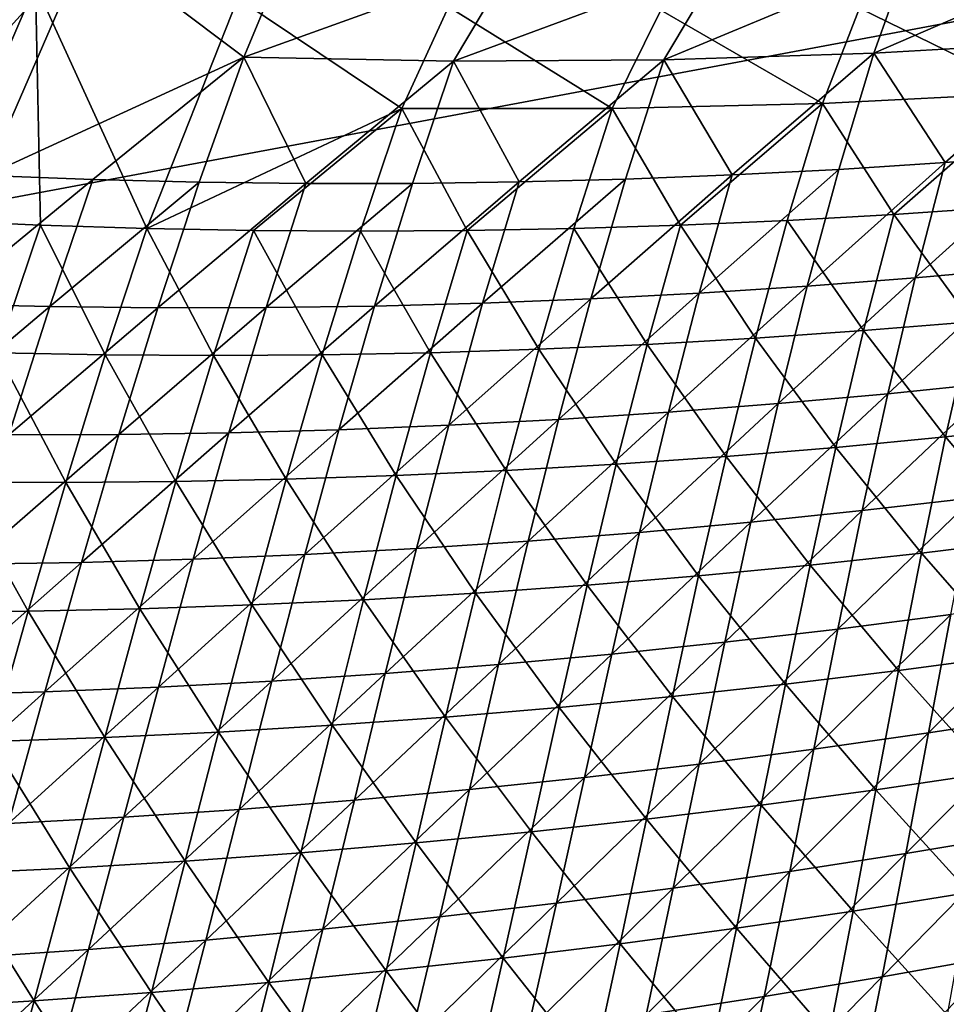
# Model space of a CAD drawing. Header units: metres. Extents: x 0 to 1400, y -1400 to 0.
# Tile 70 of 256: x 633 to 688, y -1247 to -1188. Entities that reach past the tile are written whole.
import ezdxf

# ---------------------------------------------------------------- set-up
doc = ezdxf.new("R2010")
doc.units = ezdxf.units.M

msp = doc.modelspace()

# ---------------------------------------------------------------- linework, layer by layer
at = {"layer": 'None'}
for points in [[(637.219788, -1183.669922, -474.702209), (624.700806, -1182.596191, -474.94693), (624.751099, -1197.418945, -422.023865)], [(637.219788, -1183.669922, -474.702209), (624.751099, -1197.418945, -422.023865), (631.109619, -1197.737915, -422.050537)], [(646.496033, -1190.663086, -450.476074), (637.219788, -1183.669922, -474.702209), (631.109619, -1197.737915, -422.050537)], [(649.115967, -1184.38562, -474.466675), (637.219788, -1183.669922, -474.702209), (646.496033, -1190.663086, -450.476074)], [(698.441895, -1184.223389, -473.470703), (684.165466, -1190.407349, -450.607849), (696.718384, -1189.687988, -450.652222)], [(698.441895, -1184.223389, -473.470703), (686.191467, -1184.732178, -473.719788), (684.165466, -1190.407349, -450.607849)], [(662.64801, -1184.841675, -474.195862), (649.115967, -1184.38562, -474.466675), (646.496033, -1190.663086, -450.476074)], [(662.64801, -1184.841675, -474.195862), (646.496033, -1190.663086, -450.476074), (659.047241, -1190.896118, -450.519684)], [(675.108215, -1184.92627, -473.944489), (662.64801, -1184.841675, -474.195862), (659.047241, -1190.896118, -450.519684)], [(686.191467, -1184.732178, -473.719788), (671.606079, -1190.810425, -450.563629), (684.165466, -1190.407349, -450.607849)], [(686.191467, -1184.732178, -473.719788), (675.108215, -1184.92627, -473.944489), (671.606079, -1190.810425, -450.563629)], [(621.393494, -1185.160156, -475.821442), (634.052368, -1186.331177, -475.555298), (627.975708, -1200.412109, -422.933868)], [(675.108215, -1184.92627, -473.944489), (659.047241, -1190.896118, -450.519684), (671.606079, -1190.810425, -450.563629)], [(634.052368, -1186.331177, -475.555298), (634.343994, -1200.695313, -422.950439), (627.975708, -1200.412109, -422.933868)], [(634.343994, -1200.695313, -422.950439), (634.052368, -1186.331177, -475.555298), (640.716858, -1200.897827, -422.96701)], [(634.052368, -1186.331177, -475.555298), (646.138245, -1187.136719, -475.297882), (640.716858, -1200.897827, -422.96701)], [(640.716858, -1200.897827, -422.96701), (646.138245, -1187.136719, -475.297882), (655.948486, -1193.721069, -451.34903)], [(646.138245, -1187.136719, -475.297882), (658.730835, -1187.653809, -475.026855), (655.948486, -1193.721069, -451.34903)], [(683.316284, -1187.721924, -474.491577), (701.349304, -1186.984131, -474.095917), (693.660706, -1192.796265, -451.415649)], [(655.948486, -1193.721069, -451.34903), (658.730835, -1187.653809, -475.026855), (668.521179, -1193.730225, -451.371521)], [(658.730835, -1187.653809, -475.026855), (671.4375, -1187.843994, -474.751038), (668.521179, -1193.730225, -451.371521)], [(671.4375, -1187.843994, -474.751038), (683.316284, -1187.721924, -474.491577), (681.094604, -1193.421875, -451.393738)], [(681.094604, -1193.421875, -451.393738), (683.316284, -1187.721924, -474.491577), (693.660706, -1192.796265, -451.415649)], [(668.521179, -1193.730225, -451.371521), (671.4375, -1187.843994, -474.751038), (681.094604, -1193.421875, -451.393738)], [(696.718384, -1189.687988, -450.652222), (684.165466, -1190.407349, -450.607849), (688.437744, -1196.960938, -422.297089)], [(694.802246, -1196.473145, -422.324951), (696.718384, -1189.687988, -450.652222), (688.437744, -1196.960938, -422.297089)], [(631.109619, -1197.737915, -422.050537), (637.4729, -1197.97522, -422.077393), (646.496033, -1190.663086, -450.476074)], [(637.4729, -1197.97522, -422.077393), (643.839905, -1198.131226, -422.104431), (646.496033, -1190.663086, -450.476074)], [(646.496033, -1190.663086, -450.476074), (643.839905, -1198.131226, -422.104431), (650.209778, -1198.206055, -422.131592)], [(659.047241, -1190.896118, -450.519684), (646.496033, -1190.663086, -450.476074), (650.209778, -1198.206055, -422.131592)], [(684.165466, -1190.407349, -450.607849), (671.606079, -1190.810425, -450.563629), (675.69928, -1197.697266, -422.241547)], [(675.69928, -1197.697266, -422.241547), (682.069763, -1197.369141, -422.269287), (684.165466, -1190.407349, -450.607849)], [(684.165466, -1190.407349, -450.607849), (682.069763, -1197.369141, -422.269287), (688.437744, -1196.960938, -422.297089)], [(650.209778, -1198.206055, -422.131592), (656.581543, -1198.199829, -422.158905), (659.047241, -1190.896118, -450.519684)], [(659.047241, -1190.896118, -450.519684), (656.581543, -1198.199829, -422.158905), (662.954285, -1198.112793, -422.18634)], [(671.606079, -1190.810425, -450.563629), (659.047241, -1190.896118, -450.519684), (662.954285, -1198.112793, -422.18634)], [(662.954285, -1198.112793, -422.18634), (669.327148, -1197.94519, -422.213898), (671.606079, -1190.810425, -450.563629)], [(671.606079, -1190.810425, -450.563629), (669.327148, -1197.94519, -422.213898), (675.69928, -1197.697266, -422.241547)], [(685.365356, -1200.062012, -423.082672), (681.094604, -1193.421875, -451.393738), (693.660706, -1192.796265, -451.415649)], [(691.736572, -1199.62146, -423.09906), (685.365356, -1200.062012, -423.082672), (693.660706, -1192.796265, -451.415649)], [(672.612305, -1200.702637, -423.049774), (668.521179, -1193.730225, -451.371521), (681.094604, -1193.421875, -451.393738)], [(678.990234, -1200.422363, -423.066254), (672.612305, -1200.702637, -423.049774), (681.094604, -1193.421875, -451.393738)], [(685.365356, -1200.062012, -423.082672), (678.990234, -1200.422363, -423.066254), (681.094604, -1193.421875, -451.393738)], [(647.093201, -1201.019775, -422.983582), (640.716858, -1200.897827, -422.96701), (655.948486, -1193.721069, -451.34903)], [(653.471924, -1201.061157, -423.000153), (647.093201, -1201.019775, -422.983582), (655.948486, -1193.721069, -451.34903)], [(659.852051, -1201.021973, -423.016724), (653.471924, -1201.061157, -423.000153), (655.948486, -1193.721069, -451.34903)], [(659.852051, -1201.021973, -423.016724), (655.948486, -1193.721069, -451.34903), (668.521179, -1193.730225, -451.371521)], [(666.232544, -1200.902466, -423.033264), (659.852051, -1201.021973, -423.016724), (668.521179, -1193.730225, -451.371521)], [(672.612305, -1200.702637, -423.049774), (666.232544, -1200.902466, -423.033264), (668.521179, -1193.730225, -451.371521)], [(694.802246, -1196.473145, -422.324951), (686.638306, -1203.847656, -394.026001), (693.094116, -1203.267822, -394.058533)], [(686.638306, -1203.847656, -394.026001), (694.802246, -1196.473145, -422.324951), (688.437744, -1196.960938, -422.297089)], [(688.437744, -1196.960938, -422.297089), (682.069763, -1197.369141, -422.269287), (680.177917, -1204.347046, -393.99353)], [(680.177917, -1204.347046, -393.99353), (686.638306, -1203.847656, -394.026001), (688.437744, -1196.960938, -422.297089)], [(628.437012, -1205.411621, -393.737488), (637.4729, -1197.97522, -422.077393), (631.109619, -1197.737915, -422.050537)], [(675.69928, -1197.697266, -422.241547), (669.327148, -1197.94519, -422.213898), (667.246948, -1205.103149, -393.928772)], [(675.69928, -1197.697266, -422.241547), (667.246948, -1205.103149, -393.928772), (673.713806, -1204.765625, -393.96109)], [(682.069763, -1197.369141, -422.269287), (673.713806, -1204.765625, -393.96109), (680.177917, -1204.347046, -393.99353)], [(682.069763, -1197.369141, -422.269287), (675.69928, -1197.697266, -422.241547), (673.713806, -1204.765625, -393.96109)], [(628.437012, -1205.411621, -393.737488), (634.901733, -1205.565918, -393.768982), (637.4729, -1197.97522, -422.077393)], [(634.901733, -1205.565918, -393.768982), (643.839905, -1198.131226, -422.104431), (637.4729, -1197.97522, -422.077393)], [(643.839905, -1198.131226, -422.104431), (634.901733, -1205.565918, -393.768982), (641.369202, -1205.637695, -393.800629)], [(650.209778, -1198.206055, -422.131592), (643.839905, -1198.131226, -422.104431), (641.369202, -1205.637695, -393.800629)], [(641.369202, -1205.637695, -393.800629), (647.838379, -1205.626953, -393.832458), (650.209778, -1198.206055, -422.131592)], [(656.581543, -1198.199829, -422.158905), (647.838379, -1205.626953, -393.832458), (654.308289, -1205.53418, -393.864441)], [(647.838379, -1205.626953, -393.832458), (656.581543, -1198.199829, -422.158905), (650.209778, -1198.206055, -422.131592)], [(662.954285, -1198.112793, -422.18634), (656.581543, -1198.199829, -422.158905), (654.308289, -1205.53418, -393.864441)], [(654.308289, -1205.53418, -393.864441), (660.778137, -1205.359497, -393.896545), (662.954285, -1198.112793, -422.18634)], [(669.327148, -1197.94519, -422.213898), (660.778137, -1205.359497, -393.896545), (667.246948, -1205.103149, -393.928772)], [(660.778137, -1205.359497, -393.896545), (669.327148, -1197.94519, -422.213898), (662.954285, -1198.112793, -422.18634)], [(683.551819, -1207.001831, -394.771271), (678.990234, -1200.422363, -423.066254), (685.365356, -1200.062012, -423.082672)], [(690.015076, -1206.469727, -394.79245), (683.551819, -1207.001831, -394.771271), (685.365356, -1200.062012, -423.082672)], [(690.015076, -1206.469727, -394.79245), (685.365356, -1200.062012, -423.082672), (691.736572, -1199.62146, -423.09906)], [(627.975708, -1200.412109, -422.933868), (634.343994, -1200.695313, -422.950439), (631.751221, -1208.335083, -394.603638)], [(634.343994, -1200.695313, -422.950439), (638.225342, -1208.453857, -394.624329), (631.751221, -1208.335083, -394.603638)], [(638.225342, -1208.453857, -394.624329), (634.343994, -1200.695313, -422.950439), (640.716858, -1200.897827, -422.96701)], [(670.610901, -1207.82312, -394.729004), (666.232544, -1200.902466, -423.033264), (672.612305, -1200.702637, -423.049774)], [(677.083374, -1207.452881, -394.750122), (670.610901, -1207.82312, -394.729004), (672.612305, -1200.702637, -423.049774)], [(677.083374, -1207.452881, -394.750122), (672.612305, -1200.702637, -423.049774), (678.990234, -1200.422363, -423.066254)], [(683.551819, -1207.001831, -394.771271), (677.083374, -1207.452881, -394.750122), (678.990234, -1200.422363, -423.066254)], [(644.701904, -1208.490845, -394.645111), (638.225342, -1208.453857, -394.624329), (640.716858, -1200.897827, -422.96701)], [(644.701904, -1208.490845, -394.645111), (640.716858, -1200.897827, -422.96701), (647.093201, -1201.019775, -422.983582)], [(651.179871, -1208.446167, -394.665985), (644.701904, -1208.490845, -394.645111), (647.093201, -1201.019775, -422.983582)], [(651.179871, -1208.446167, -394.665985), (647.093201, -1201.019775, -422.983582), (653.471924, -1201.061157, -423.000153)], [(657.65802, -1208.319824, -394.686951), (651.179871, -1208.446167, -394.665985), (653.471924, -1201.061157, -423.000153)], [(657.65802, -1208.319824, -394.686951), (653.471924, -1201.061157, -423.000153), (659.852051, -1201.021973, -423.016724)], [(664.135437, -1208.112061, -394.707947), (657.65802, -1208.319824, -394.686951), (659.852051, -1201.021973, -423.016724)], [(664.135437, -1208.112061, -394.707947), (659.852051, -1201.021973, -423.016724), (666.232544, -1200.902466, -423.033264)], [(670.610901, -1207.82312, -394.729004), (664.135437, -1208.112061, -394.707947), (666.232544, -1200.902466, -423.033264)], [(693.094116, -1203.267822, -394.058533), (686.638306, -1203.847656, -394.026001), (684.998596, -1210.773926, -365.803162)], [(691.547791, -1210.099365, -365.839539), (693.094116, -1203.267822, -394.058533), (684.998596, -1210.773926, -365.803162)], [(686.638306, -1203.847656, -394.026001), (678.44342, -1211.367432, -365.766846), (684.998596, -1210.773926, -365.803162)], [(678.44342, -1211.367432, -365.766846), (686.638306, -1203.847656, -394.026001), (680.177917, -1204.347046, -393.99353)], [(673.713806, -1204.765625, -393.96109), (665.318787, -1212.309692, -365.694458), (671.883179, -1211.879395, -365.730621)], [(673.713806, -1204.765625, -393.96109), (667.246948, -1205.103149, -393.928772), (665.318787, -1212.309692, -365.694458)], [(680.177917, -1204.347046, -393.99353), (673.713806, -1204.765625, -393.96109), (671.883179, -1211.879395, -365.730621)], [(671.883179, -1211.879395, -365.730621), (678.44342, -1211.367432, -365.766846), (680.177917, -1204.347046, -393.99353)], [(625.895813, -1213.15332, -365.480286), (634.901733, -1205.565918, -393.768982), (628.437012, -1205.411621, -393.737488)], [(660.778137, -1205.359497, -393.896545), (652.181091, -1212.923218, -365.622498), (658.751099, -1212.657715, -365.658417)], [(652.181091, -1212.923218, -365.622498), (660.778137, -1205.359497, -393.896545), (654.308289, -1205.53418, -393.864441)], [(667.246948, -1205.103149, -393.928772), (660.778137, -1205.359497, -393.896545), (658.751099, -1212.657715, -365.658417)], [(667.246948, -1205.103149, -393.928772), (658.751099, -1212.657715, -365.658417), (665.318787, -1212.309692, -365.694458)], [(634.901733, -1205.565918, -393.768982), (625.895813, -1213.15332, -365.480286), (632.466003, -1213.221313, -365.515594)], [(641.369202, -1205.637695, -393.800629), (634.901733, -1205.565918, -393.768982), (632.466003, -1213.221313, -365.515594)], [(632.466003, -1213.221313, -365.515594), (639.037598, -1213.205322, -365.551056), (641.369202, -1205.637695, -393.800629)], [(647.838379, -1205.626953, -393.832458), (639.037598, -1213.205322, -365.551056), (645.609619, -1213.105957, -365.5867)], [(639.037598, -1213.205322, -365.551056), (647.838379, -1205.626953, -393.832458), (641.369202, -1205.637695, -393.800629)], [(654.308289, -1205.53418, -393.864441), (647.838379, -1205.626953, -393.832458), (645.609619, -1213.105957, -365.5867)], [(645.609619, -1213.105957, -365.5867), (652.181091, -1212.923218, -365.622498), (654.308289, -1205.53418, -393.864441)], [(688.453796, -1213.356323, -366.53125), (683.551819, -1207.001831, -394.771271), (690.015076, -1206.469727, -394.79245)], [(695.003601, -1212.648804, -366.556488), (688.453796, -1213.356323, -366.53125), (690.015076, -1206.469727, -394.79245)], [(681.896179, -1213.982666, -366.506104), (677.083374, -1207.452881, -394.750122), (683.551819, -1207.001831, -394.771271)], [(688.453796, -1213.356323, -366.53125), (681.896179, -1213.982666, -366.506104), (683.551819, -1207.001831, -394.771271)], [(675.33197, -1214.527466, -366.481079), (670.610901, -1207.82312, -394.729004), (677.083374, -1207.452881, -394.750122)], [(681.896179, -1213.982666, -366.506104), (675.33197, -1214.527466, -366.481079), (677.083374, -1207.452881, -394.750122)], [(631.751221, -1208.335083, -394.603638), (635.869507, -1216.072876, -366.33371), (629.2901, -1216.041016, -366.309723)], [(631.751221, -1208.335083, -394.603638), (638.225342, -1208.453857, -394.624329), (635.869507, -1216.072876, -366.33371)], [(655.610474, -1215.670776, -366.406738), (651.179871, -1208.446167, -394.665985), (657.65802, -1208.319824, -394.686951)], [(662.187927, -1215.371704, -366.431366), (655.610474, -1215.670776, -366.406738), (657.65802, -1208.319824, -394.686951)], [(662.187927, -1215.371704, -366.431366), (657.65802, -1208.319824, -394.686951), (664.135437, -1208.112061, -394.707947)], [(668.762146, -1214.990601, -366.456177), (662.187927, -1215.371704, -366.431366), (664.135437, -1208.112061, -394.707947)], [(668.762146, -1214.990601, -366.456177), (664.135437, -1208.112061, -394.707947), (670.610901, -1207.82312, -394.729004)], [(675.33197, -1214.527466, -366.481079), (668.762146, -1214.990601, -366.456177), (670.610901, -1207.82312, -394.729004)], [(638.225342, -1208.453857, -394.624329), (642.450073, -1216.021606, -366.35791), (635.869507, -1216.072876, -366.33371)], [(642.450073, -1216.021606, -366.35791), (638.225342, -1208.453857, -394.624329), (644.701904, -1208.490845, -394.645111)], [(649.030762, -1215.887451, -366.382233), (642.450073, -1216.021606, -366.35791), (644.701904, -1208.490845, -394.645111)], [(649.030762, -1215.887451, -366.382233), (644.701904, -1208.490845, -394.645111), (651.179871, -1208.446167, -394.665985)], [(655.610474, -1215.670776, -366.406738), (649.030762, -1215.887451, -366.382233), (651.179871, -1208.446167, -394.665985)], [(691.547791, -1210.099365, -365.839539), (683.473083, -1217.764038, -337.625854), (690.117859, -1216.99231, -337.665192)], [(683.473083, -1217.764038, -337.625854), (691.547791, -1210.099365, -365.839539), (684.998596, -1210.773926, -365.803162)], [(684.998596, -1210.773926, -365.803162), (678.44342, -1211.367432, -365.766846), (676.82074, -1218.454102, -337.586578)], [(676.82074, -1218.454102, -337.586578), (683.473083, -1217.764038, -337.625854), (684.998596, -1210.773926, -365.803162)], [(671.883179, -1211.879395, -365.730621), (665.318787, -1212.309692, -365.694458), (663.497192, -1219.587402, -337.50824)], [(663.497192, -1219.587402, -337.50824), (670.161804, -1219.062012, -337.547363), (671.883179, -1211.879395, -365.730621)], [(678.44342, -1211.367432, -365.766846), (670.161804, -1219.062012, -337.547363), (676.82074, -1218.454102, -337.586578)], [(670.161804, -1219.062012, -337.547363), (678.44342, -1211.367432, -365.766846), (671.883179, -1211.879395, -365.730621)], [(665.318787, -1212.309692, -365.694458), (656.827759, -1220.029785, -337.469238), (663.497192, -1219.587402, -337.50824)], [(665.318787, -1212.309692, -365.694458), (658.751099, -1212.657715, -365.658417), (656.827759, -1220.029785, -337.469238)], [(645.609619, -1213.105957, -365.5867), (639.037598, -1213.205322, -365.551056), (636.80011, -1220.854736, -337.352997)], [(636.80011, -1220.854736, -337.352997), (643.478333, -1220.663818, -337.391602), (645.609619, -1213.105957, -365.5867)], [(652.181091, -1212.923218, -365.622498), (643.478333, -1220.663818, -337.391602), (650.15448, -1220.388672, -337.430328)], [(643.478333, -1220.663818, -337.391602), (652.181091, -1212.923218, -365.622498), (645.609619, -1213.105957, -365.5867)], [(658.751099, -1212.657715, -365.658417), (652.181091, -1212.923218, -365.622498), (650.15448, -1220.388672, -337.430328)], [(658.751099, -1212.657715, -365.658417), (650.15448, -1220.388672, -337.430328), (656.827759, -1220.029785, -337.469238)], [(693.654602, -1219.493652, -338.372162), (688.453796, -1213.356323, -366.53125), (695.003601, -1212.648804, -366.556488)], [(639.037598, -1213.205322, -365.551056), (630.120789, -1220.960938, -337.314606), (636.80011, -1220.854736, -337.352997)], [(630.120789, -1220.960938, -337.314606), (639.037598, -1213.205322, -365.551056), (632.466003, -1213.221313, -365.515594)], [(687.009827, -1220.298096, -338.343903), (681.896179, -1213.982666, -366.506104), (688.453796, -1213.356323, -366.53125)], [(693.654602, -1219.493652, -338.372162), (687.009827, -1220.298096, -338.343903), (688.453796, -1213.356323, -366.53125)], [(680.355591, -1221.020874, -338.315765), (675.33197, -1214.527466, -366.481079), (681.896179, -1213.982666, -366.506104)], [(687.009827, -1220.298096, -338.343903), (680.355591, -1221.020874, -338.315765), (681.896179, -1213.982666, -366.506104)], [(673.692993, -1221.661743, -338.287781), (668.762146, -1214.990601, -366.456177), (675.33197, -1214.527466, -366.481079)], [(680.355591, -1221.020874, -338.315765), (673.692993, -1221.661743, -338.287781), (675.33197, -1214.527466, -366.481079)], [(660.347412, -1222.695923, -338.2323), (655.610474, -1215.670776, -366.406738), (662.187927, -1215.371704, -366.431366)], [(667.023193, -1222.220093, -338.259949), (660.347412, -1222.695923, -338.2323), (662.187927, -1215.371704, -366.431366)], [(667.023193, -1222.220093, -338.259949), (662.187927, -1215.371704, -366.431366), (668.762146, -1214.990601, -366.456177)], [(673.692993, -1221.661743, -338.287781), (667.023193, -1222.220093, -338.259949), (668.762146, -1214.990601, -366.456177)], [(633.607727, -1223.766602, -338.123657), (626.919556, -1223.824585, -338.097015), (629.2901, -1216.041016, -366.309723)], [(629.2901, -1216.041016, -366.309723), (635.869507, -1216.072876, -366.33371), (633.607727, -1223.766602, -338.123657)], [(635.869507, -1216.072876, -366.33371), (642.450073, -1216.021606, -366.35791), (640.295837, -1223.62439, -338.150513)], [(642.450073, -1216.021606, -366.35791), (646.982605, -1223.398315, -338.177551), (640.295837, -1223.62439, -338.150513)], [(646.982605, -1223.398315, -338.177551), (642.450073, -1216.021606, -366.35791), (649.030762, -1215.887451, -366.382233)], [(653.66687, -1223.088745, -338.204834), (646.982605, -1223.398315, -338.177551), (649.030762, -1215.887451, -366.382233)], [(653.66687, -1223.088745, -338.204834), (649.030762, -1215.887451, -366.382233), (655.610474, -1215.670776, -366.406738)], [(660.347412, -1222.695923, -338.2323), (653.66687, -1223.088745, -338.204834), (655.610474, -1215.670776, -366.406738)], [(635.869507, -1216.072876, -366.33371), (640.295837, -1223.62439, -338.150513), (633.607727, -1223.766602, -338.123657)], [(690.117859, -1216.99231, -337.665192), (683.473083, -1217.764038, -337.625854), (682.01709, -1224.839966, -309.501526)], [(688.759949, -1223.969238, -309.542969), (690.117859, -1216.99231, -337.665192), (682.01709, -1224.839966, -309.501526)], [(683.473083, -1217.764038, -337.625854), (675.265137, -1225.628418, -309.460144), (682.01709, -1224.839966, -309.501526)], [(675.265137, -1225.628418, -309.460144), (683.473083, -1217.764038, -337.625854), (676.82074, -1218.454102, -337.586578)], [(676.82074, -1218.454102, -337.586578), (670.161804, -1219.062012, -337.547363), (668.504944, -1226.333984, -309.418823)], [(668.504944, -1226.333984, -309.418823), (675.265137, -1225.628418, -309.460144), (676.82074, -1218.454102, -337.586578)], [(670.161804, -1219.062012, -337.547363), (661.737366, -1226.956421, -309.377625), (668.504944, -1226.333984, -309.418823)], [(661.737366, -1226.956421, -309.377625), (670.161804, -1219.062012, -337.547363), (663.497192, -1219.587402, -337.50824)], [(692.3797, -1226.415894, -310.261139), (687.009827, -1220.298096, -338.343903), (693.654602, -1219.493652, -338.372162)], [(656.827759, -1220.029785, -337.469238), (648.184021, -1227.949463, -309.295532), (654.96344, -1227.495117, -309.336517)], [(656.827759, -1220.029785, -337.469238), (650.15448, -1220.388672, -337.430328), (648.184021, -1227.949463, -309.295532)], [(663.497192, -1219.587402, -337.50824), (656.827759, -1220.029785, -337.469238), (654.96344, -1227.495117, -309.336517)], [(654.96344, -1227.495117, -309.336517), (661.737366, -1226.956421, -309.377625), (663.497192, -1219.587402, -337.50824)], [(643.478333, -1220.663818, -337.391602), (634.612549, -1228.603394, -309.21405), (641.400085, -1228.319092, -309.2547)], [(634.612549, -1228.603394, -309.21405), (643.478333, -1220.663818, -337.391602), (636.80011, -1220.854736, -337.352997)], [(650.15448, -1220.388672, -337.430328), (643.478333, -1220.663818, -337.391602), (641.400085, -1228.319092, -309.2547)], [(650.15448, -1220.388672, -337.430328), (641.400085, -1228.319092, -309.2547), (648.184021, -1227.949463, -309.295532)], [(685.637695, -1227.319092, -310.230804), (680.355591, -1221.020874, -338.315765), (687.009827, -1220.298096, -338.343903)], [(692.3797, -1226.415894, -310.261139), (685.637695, -1227.319092, -310.230804), (687.009827, -1220.298096, -338.343903)], [(636.80011, -1220.854736, -337.352997), (630.120789, -1220.960938, -337.314606), (627.822388, -1228.802002, -309.173584)], [(627.822388, -1228.802002, -309.173584), (634.612549, -1228.603394, -309.21405), (636.80011, -1220.854736, -337.352997)], [(678.884338, -1228.140015, -310.200623), (673.692993, -1221.661743, -338.287781), (680.355591, -1221.020874, -338.315765)], [(685.637695, -1227.319092, -310.230804), (678.884338, -1228.140015, -310.200623), (680.355591, -1221.020874, -338.315765)], [(672.12085, -1228.87854, -310.170624), (667.023193, -1222.220093, -338.259949), (673.692993, -1221.661743, -338.287781)], [(678.884338, -1228.140015, -310.200623), (672.12085, -1228.87854, -310.170624), (673.692993, -1221.661743, -338.287781)], [(665.34845, -1229.534058, -310.140778), (660.347412, -1222.695923, -338.2323), (667.023193, -1222.220093, -338.259949)], [(672.12085, -1228.87854, -310.170624), (665.34845, -1229.534058, -310.140778), (667.023193, -1222.220093, -338.259949)], [(651.781799, -1230.594849, -310.081696), (646.982605, -1223.398315, -338.177551), (653.66687, -1223.088745, -338.204834)], [(658.568359, -1230.106323, -310.111145), (651.781799, -1230.594849, -310.081696), (653.66687, -1223.088745, -338.204834)], [(658.568359, -1230.106323, -310.111145), (653.66687, -1223.088745, -338.204834), (660.347412, -1222.695923, -338.2323)], [(665.34845, -1229.534058, -310.140778), (658.568359, -1230.106323, -310.111145), (660.347412, -1222.695923, -338.2323)], [(695.492615, -1223.016846, -309.584473), (687.429016, -1231.052856, -281.478027), (694.260498, -1229.999756, -281.520691)], [(695.492615, -1223.016846, -309.584473), (688.759949, -1223.969238, -309.542969), (687.429016, -1231.052856, -281.478027)], [(633.607727, -1223.766602, -338.123657), (640.295837, -1223.62439, -338.150513), (638.194031, -1231.319336, -310.023407)], [(640.295837, -1223.62439, -338.150513), (644.989929, -1230.99939, -310.052429), (638.194031, -1231.319336, -310.023407)], [(640.295837, -1223.62439, -338.150513), (646.982605, -1223.398315, -338.177551), (644.989929, -1230.99939, -310.052429)], [(646.982605, -1223.398315, -338.177551), (651.781799, -1230.594849, -310.081696), (644.989929, -1230.99939, -310.052429)], [(631.395264, -1231.554321, -309.994629), (626.919556, -1223.824585, -338.097015), (633.607727, -1223.766602, -338.123657)], [(638.194031, -1231.319336, -310.023407), (631.395264, -1231.554321, -309.994629), (633.607727, -1223.766602, -338.123657)], [(688.759949, -1223.969238, -309.542969), (680.585815, -1232.023804, -281.435364), (687.429016, -1231.052856, -281.478027)], [(680.585815, -1232.023804, -281.435364), (688.759949, -1223.969238, -309.542969), (682.01709, -1224.839966, -309.501526)], [(682.01709, -1224.839966, -309.501526), (675.265137, -1225.628418, -309.460144), (673.731628, -1232.911987, -281.392792)], [(673.731628, -1232.911987, -281.392792), (680.585815, -1232.023804, -281.435364), (682.01709, -1224.839966, -309.501526)], [(675.265137, -1225.628418, -309.460144), (666.867554, -1233.716675, -281.350281), (673.731628, -1232.911987, -281.392792)], [(666.867554, -1233.716675, -281.350281), (675.265137, -1225.628418, -309.460144), (668.504944, -1226.333984, -309.418823)], [(668.504944, -1226.333984, -309.418823), (661.737366, -1226.956421, -309.377625), (659.994446, -1234.4375, -281.307861)], [(659.994446, -1234.4375, -281.307861), (666.867554, -1233.716675, -281.350281), (668.504944, -1226.333984, -309.418823)], [(691.132751, -1233.441772, -282.216827), (685.637695, -1227.319092, -310.230804), (692.3797, -1226.415894, -310.261139)], [(661.737366, -1226.956421, -309.377625), (653.113281, -1235.073853, -281.265564), (659.994446, -1234.4375, -281.307861)], [(653.113281, -1235.073853, -281.265564), (661.737366, -1226.956421, -309.377625), (654.96344, -1227.495117, -309.336517)], [(654.96344, -1227.495117, -309.336517), (648.184021, -1227.949463, -309.295532), (646.224915, -1235.625, -281.223358)], [(646.224915, -1235.625, -281.223358), (653.113281, -1235.073853, -281.265564), (654.96344, -1227.495117, -309.336517)], [(684.291016, -1234.44458, -282.185425), (678.884338, -1228.140015, -310.200623), (685.637695, -1227.319092, -310.230804)], [(691.132751, -1233.441772, -282.216827), (684.291016, -1234.44458, -282.185425), (685.637695, -1227.319092, -310.230804)], [(641.400085, -1228.319092, -309.2547), (634.612549, -1228.603394, -309.21405), (632.430603, -1236.469604, -281.139465)], [(641.400085, -1228.319092, -309.2547), (632.430603, -1236.469604, -281.139465), (639.330444, -1236.090454, -281.181335)], [(648.184021, -1227.949463, -309.295532), (639.330444, -1236.090454, -281.181335), (646.224915, -1235.625, -281.223358)], [(648.184021, -1227.949463, -309.295532), (641.400085, -1228.319092, -309.2547), (639.330444, -1236.090454, -281.181335)], [(677.436096, -1235.36499, -282.154144), (672.12085, -1228.87854, -310.170624), (678.884338, -1228.140015, -310.200623)], [(684.291016, -1234.44458, -282.185425), (677.436096, -1235.36499, -282.154144), (678.884338, -1228.140015, -310.200623)], [(634.612549, -1228.603394, -309.21405), (625.52655, -1236.761963, -281.097778), (632.430603, -1236.469604, -281.139465)], [(625.52655, -1236.761963, -281.097778), (634.612549, -1228.603394, -309.21405), (627.822388, -1228.802002, -309.173584)], [(670.569153, -1236.202393, -282.123016), (665.34845, -1229.534058, -310.140778), (672.12085, -1228.87854, -310.170624)], [(677.436096, -1235.36499, -282.154144), (670.569153, -1236.202393, -282.123016), (672.12085, -1228.87854, -310.170624)], [(663.691528, -1236.956421, -282.092072), (658.568359, -1230.106323, -310.111145), (665.34845, -1229.534058, -310.140778)], [(670.569153, -1236.202393, -282.123016), (663.691528, -1236.956421, -282.092072), (665.34845, -1229.534058, -310.140778)], [(656.804382, -1237.626465, -282.061279), (651.781799, -1230.594849, -310.081696), (658.568359, -1230.106323, -310.111145)], [(663.691528, -1236.956421, -282.092072), (656.804382, -1237.626465, -282.061279), (658.568359, -1230.106323, -310.111145)], [(694.260498, -1229.999756, -281.520691), (686.080078, -1238.266968, -253.472565), (693.012817, -1237.112427, -253.515518)], [(694.260498, -1229.999756, -281.520691), (687.429016, -1231.052856, -281.478027), (686.080078, -1238.266968, -253.472565)], [(644.989929, -1230.99939, -310.052429), (651.781799, -1230.594849, -310.081696), (649.909058, -1238.212036, -282.030701)], [(651.781799, -1230.594849, -310.081696), (656.804382, -1237.626465, -282.061279), (649.909058, -1238.212036, -282.030701)], [(636.098816, -1239.12793, -281.970123), (631.395264, -1231.554321, -309.994629), (638.194031, -1231.319336, -310.023407)], [(643.006775, -1238.712646, -282.000305), (636.098816, -1239.12793, -281.970123), (638.194031, -1231.319336, -310.023407)], [(638.194031, -1231.319336, -310.023407), (644.989929, -1230.99939, -310.052429), (643.006775, -1238.712646, -282.000305)], [(644.989929, -1230.99939, -310.052429), (649.909058, -1238.212036, -282.030701), (643.006775, -1238.712646, -282.000305)], [(687.429016, -1231.052856, -281.478027), (679.133789, -1239.338867, -253.429626), (686.080078, -1238.266968, -253.472565)], [(687.429016, -1231.052856, -281.478027), (680.585815, -1232.023804, -281.435364), (679.133789, -1239.338867, -253.429626)], [(636.098816, -1239.12793, -281.970123), (629.186462, -1239.457153, -281.940186), (631.395264, -1231.554321, -309.994629)], [(680.585815, -1232.023804, -281.435364), (672.174927, -1240.327393, -253.386749), (679.133789, -1239.338867, -253.429626)], [(672.174927, -1240.327393, -253.386749), (680.585815, -1232.023804, -281.435364), (673.731628, -1232.911987, -281.392792)], [(673.731628, -1232.911987, -281.392792), (666.867554, -1233.716675, -281.350281), (665.204346, -1241.232056, -253.343948)], [(665.204346, -1241.232056, -253.343948), (672.174927, -1240.327393, -253.386749), (673.731628, -1232.911987, -281.392792)], [(689.867676, -1240.597046, -254.232803), (684.291016, -1234.44458, -282.185425), (691.132751, -1233.441772, -282.216827)], [(666.867554, -1233.716675, -281.350281), (658.223022, -1242.052002, -253.301224), (665.204346, -1241.232056, -253.343948)], [(658.223022, -1242.052002, -253.301224), (666.867554, -1233.716675, -281.350281), (659.994446, -1234.4375, -281.307861)], [(659.994446, -1234.4375, -281.307861), (653.113281, -1235.073853, -281.265564), (651.231934, -1242.786743, -253.258606)], [(651.231934, -1242.786743, -253.258606), (658.223022, -1242.052002, -253.301224), (659.994446, -1234.4375, -281.307861)], [(682.923706, -1241.700439, -254.201187), (677.436096, -1235.36499, -282.154144), (684.291016, -1234.44458, -282.185425)], [(689.867676, -1240.597046, -254.232803), (682.923706, -1241.700439, -254.201187), (684.291016, -1234.44458, -282.185425)], [(653.113281, -1235.073853, -281.265564), (644.231995, -1243.435425, -253.21611), (651.231934, -1242.786743, -253.258606)], [(644.231995, -1243.435425, -253.21611), (653.113281, -1235.073853, -281.265564), (646.224915, -1235.625, -281.223358)], [(675.9646, -1242.720947, -254.169708), (670.569153, -1236.202393, -282.123016), (677.436096, -1235.36499, -282.154144)], [(682.923706, -1241.700439, -254.201187), (675.9646, -1242.720947, -254.169708), (677.436096, -1235.36499, -282.154144)], [(646.224915, -1235.625, -281.223358), (639.330444, -1236.090454, -281.181335), (637.224243, -1243.997559, -253.173752)], [(637.224243, -1243.997559, -253.173752), (644.231995, -1243.435425, -253.21611), (646.224915, -1235.625, -281.223358)], [(639.330444, -1236.090454, -281.181335), (630.209534, -1244.47229, -253.131561), (637.224243, -1243.997559, -253.173752)], [(639.330444, -1236.090454, -281.181335), (632.430603, -1236.469604, -281.139465), (630.209534, -1244.47229, -253.131561)], [(668.991577, -1243.658081, -254.138351), (663.691528, -1236.956421, -282.092072), (670.569153, -1236.202393, -282.123016)], [(675.9646, -1242.720947, -254.169708), (668.991577, -1243.658081, -254.138351), (670.569153, -1236.202393, -282.123016)], [(662.006042, -1244.51123, -254.107162), (656.804382, -1237.626465, -282.061279), (663.691528, -1236.956421, -282.092072)], [(668.991577, -1243.658081, -254.138351), (662.006042, -1244.51123, -254.107162), (663.691528, -1236.956421, -282.092072)], [(693.012817, -1237.112427, -253.515518), (686.080078, -1238.266968, -253.472565), (684.667847, -1245.634888, -225.528915)], [(684.667847, -1245.634888, -225.528915), (691.70459, -1244.378662, -225.571228), (693.012817, -1237.112427, -253.515518)], [(649.909058, -1238.212036, -282.030701), (656.804382, -1237.626465, -282.061279), (655.009216, -1245.279785, -254.076141)], [(656.804382, -1237.626465, -282.061279), (662.006042, -1244.51123, -254.107162), (655.009216, -1245.279785, -254.076141)], [(643.006775, -1238.712646, -282.000305), (649.909058, -1238.212036, -282.030701), (648.002441, -1245.963135, -254.045288)], [(649.909058, -1238.212036, -282.030701), (655.009216, -1245.279785, -254.076141), (648.002441, -1245.963135, -254.045288)], [(686.080078, -1238.266968, -253.472565), (677.615845, -1246.807983, -225.486618), (684.667847, -1245.634888, -225.528915)], [(686.080078, -1238.266968, -253.472565), (679.133789, -1239.338867, -253.429626), (677.615845, -1246.807983, -225.486618)], [(640.987061, -1246.560669, -254.014618), (636.098816, -1239.12793, -281.970123), (643.006775, -1238.712646, -282.000305)], [(648.002441, -1245.963135, -254.045288), (640.987061, -1246.560669, -254.014618), (643.006775, -1238.712646, -282.000305)], [(629.186462, -1239.457153, -281.940186), (633.964417, -1247.071899, -253.984146), (626.93573, -1247.496216, -253.953888)], [(633.964417, -1247.071899, -253.984146), (629.186462, -1239.457153, -281.940186), (636.098816, -1239.12793, -281.970123)], [(640.987061, -1246.560669, -254.014618), (633.964417, -1247.071899, -253.984146), (636.098816, -1239.12793, -281.970123)], [(679.133789, -1239.338867, -253.429626), (670.5495, -1247.897217, -225.444366), (677.615845, -1246.807983, -225.486618)], [(679.133789, -1239.338867, -253.429626), (672.174927, -1240.327393, -253.386749), (670.5495, -1247.897217, -225.444366)], [(672.174927, -1240.327393, -253.386749), (663.469788, -1248.901978, -225.402176), (670.5495, -1247.897217, -225.444366)], [(663.469788, -1248.901978, -225.402176), (672.174927, -1240.327393, -253.386749), (665.204346, -1241.232056, -253.343948)], [(688.538574, -1247.907227, -226.304794), (682.923706, -1241.700439, -254.201187), (689.867676, -1240.597046, -254.232803)], [(665.204346, -1241.232056, -253.343948), (658.223022, -1242.052002, -253.301224), (656.377686, -1249.821289, -225.360046)], [(656.377686, -1249.821289, -225.360046), (663.469788, -1248.901978, -225.402176), (665.204346, -1241.232056, -253.343948)], [(681.489685, -1249.11145, -226.273865), (675.9646, -1242.720947, -254.169708), (682.923706, -1241.700439, -254.201187)], [(688.538574, -1247.907227, -226.304794), (681.489685, -1249.11145, -226.273865), (682.923706, -1241.700439, -254.201187)], [(658.223022, -1242.052002, -253.301224), (649.274109, -1250.654541, -225.318024), (656.377686, -1249.821289, -225.360046)], [(649.274109, -1250.654541, -225.318024), (658.223022, -1242.052002, -253.301224), (651.231934, -1242.786743, -253.258606)], [(651.231934, -1242.786743, -253.258606), (644.231995, -1243.435425, -253.21611), (642.160095, -1251.401001, -225.276123)], [(642.160095, -1251.401001, -225.276123), (649.274109, -1250.654541, -225.318024), (651.231934, -1242.786743, -253.258606)], [(674.423706, -1250.232422, -226.243042), (668.991577, -1243.658081, -254.138351), (675.9646, -1242.720947, -254.169708)], [(681.489685, -1249.11145, -226.273865), (674.423706, -1250.232422, -226.243042), (675.9646, -1242.720947, -254.169708)], [(644.231995, -1243.435425, -253.21611), (635.036499, -1252.059814, -225.234344), (642.160095, -1251.401001, -225.276123)], [(635.036499, -1252.059814, -225.234344), (644.231995, -1243.435425, -253.21611), (637.224243, -1243.997559, -253.173752)], [(667.34198, -1251.269409, -226.212357), (662.006042, -1244.51123, -254.107162), (668.991577, -1243.658081, -254.138351)], [(674.423706, -1250.232422, -226.243042), (667.34198, -1251.269409, -226.212357), (668.991577, -1243.658081, -254.138351)], [(637.224243, -1243.997559, -253.173752), (630.209534, -1244.47229, -253.131561), (627.904358, -1252.630371, -225.192719)], [(627.904358, -1252.630371, -225.192719), (635.036499, -1252.059814, -225.234344), (637.224243, -1243.997559, -253.173752)], [(655.009216, -1245.279785, -254.076141), (662.006042, -1244.51123, -254.107162), (660.245911, -1252.221924, -226.181808)], [(662.006042, -1244.51123, -254.107162), (667.34198, -1251.269409, -226.212357), (660.245911, -1252.221924, -226.181808)], [(683.147156, -1253.180176, -197.64978), (691.70459, -1244.378662, -225.571228), (684.667847, -1245.634888, -225.528915)], [(683.147156, -1253.180176, -197.64978), (690.290771, -1251.82251, -197.690552), (691.70459, -1244.378662, -225.571228)], [(648.002441, -1245.963135, -254.045288), (655.009216, -1245.279785, -254.076141), (653.13678, -1253.089111, -226.151413)], [(655.009216, -1245.279785, -254.076141), (660.245911, -1252.221924, -226.181808), (653.13678, -1253.089111, -226.151413)], [(646.016052, -1253.870361, -226.121185), (640.987061, -1246.560669, -254.014618), (648.002441, -1245.963135, -254.045288)], [(653.13678, -1253.089111, -226.151413), (646.016052, -1253.870361, -226.121185), (648.002441, -1245.963135, -254.045288)], [(684.667847, -1245.634888, -225.528915), (677.615845, -1246.807983, -225.486618), (675.986633, -1254.454224, -197.609024)], [(675.986633, -1254.454224, -197.609024), (683.147156, -1253.180176, -197.64978), (684.667847, -1245.634888, -225.528915)], [(638.885071, -1254.565063, -226.091141), (633.964417, -1247.071899, -253.984146), (640.987061, -1246.560669, -254.014618)], [(646.016052, -1253.870361, -226.121185), (638.885071, -1254.565063, -226.091141), (640.987061, -1246.560669, -254.014618)], [(626.93573, -1247.496216, -253.953888), (633.964417, -1247.071899, -253.984146), (631.745117, -1255.172363, -226.061279)], [(633.964417, -1247.071899, -253.984146), (638.885071, -1254.565063, -226.091141), (631.745117, -1255.172363, -226.061279)], [(677.615845, -1246.807983, -225.486618), (668.81012, -1255.643921, -197.568314), (675.986633, -1254.454224, -197.609024)], [(677.615845, -1246.807983, -225.486618), (670.5495, -1247.897217, -225.444366), (668.81012, -1255.643921, -197.568314)]]:
    msp.add_3dface(points, dxfattribs=at)
at = {"layer": 'None0'}
for points in [[(124.129768, -1294.119019, -521.977783), (781.702271, -1150.81958, -521.977783), (120.453018, -1274.459961, -521.977783)], [(781.702271, -1150.81958, -521.977783), (781.702271, -1150.81958, -541.977783), (120.453018, -1274.459961, -521.977783)], [(781.702271, -1150.81958, -541.977783), (120.453018, -1274.459961, -541.977783), (120.453018, -1274.459961, -521.977783)], [(781.702271, -1150.81958, -541.977783), (124.129768, -1294.119019, -541.977783), (120.453018, -1274.459961, -541.977783)], [(124.129768, -1294.119019, -521.977783), (785.378174, -1170.478882, -521.977783), (781.702271, -1150.81958, -521.977783)], [(785.378174, -1170.478882, -541.977783), (124.129768, -1294.119019, -541.977783), (781.702271, -1150.81958, -541.977783)], [(124.129768, -1294.119019, -521.977783), (124.129768, -1294.119019, -541.977783), (785.378174, -1170.478882, -521.977783)], [(124.129768, -1294.119019, -541.977783), (785.378174, -1170.478882, -541.977783), (785.378174, -1170.478882, -521.977783)]]:
    msp.add_3dface(points, dxfattribs=at)

doc.saveas('drawing.dxf')
